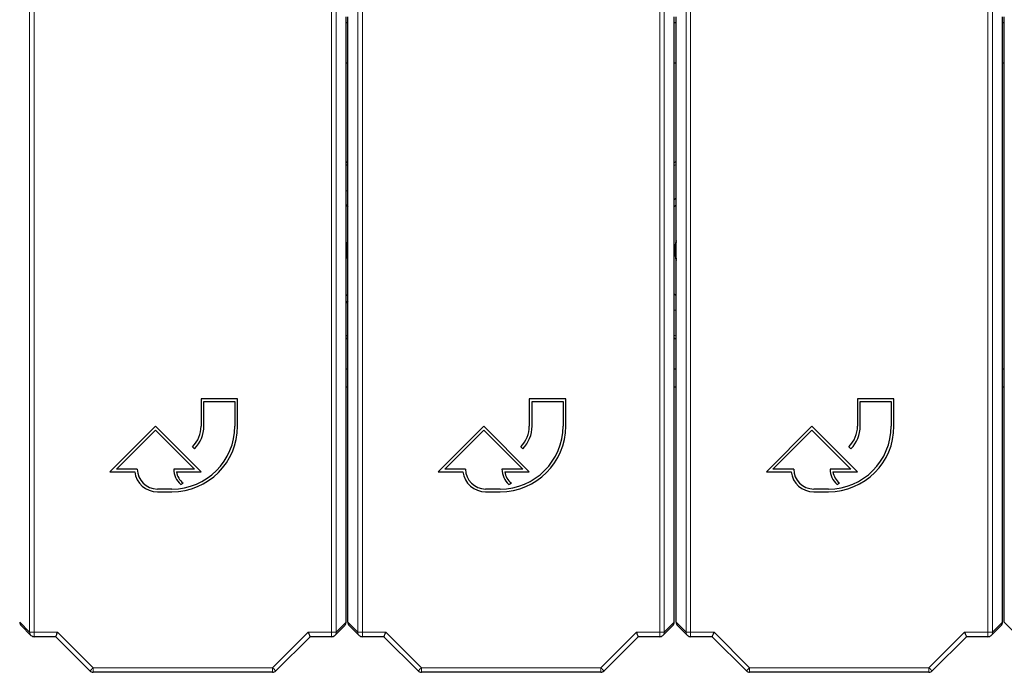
# Paper-space layout 'Blatt3' of a CAD drawing. Header units: millimetres. Extents: x 5 to 418, y 2 to 292.
# Tile 7 of 50: x 83 to 110, y 99 to 117. Entities that reach past the tile are written whole.
import ezdxf

# ---------------------------------------------------------------- set-up
doc = ezdxf.new("R2010")
doc.units = ezdxf.units.MM

psp = doc.layouts.new('Blatt3')

# ---------------------------------------------------------------- linework, layer by layer
at = {"color": 7, "linetype": 'Continuous', "lineweight": 18}
for p, q in [((82.8646, 100.4251), (82.8646, 124.0083)), ((82.9895, 124.0083), (82.9895, 100.4251)), ((91.144, 100.4251), (91.144, 124.0083)), ((91.269, 124.0083), (91.269, 100.4251)), ((91.8646, 100.4251), (91.8646, 124.0083)), ((91.9895, 124.0083), (91.9895, 100.4251)), ((100.144, 100.4251), (100.144, 124.0083)), ((100.269, 124.0083), (100.269, 100.4251)), ((100.8646, 100.4251), (100.8646, 124.0083)), ((100.9895, 124.0083), (100.9895, 100.4251)), ((109.144, 100.4251), (109.144, 124.0083)), ((109.269, 124.0083), (109.269, 100.4251)), ((91.5918, 113.2164), (91.5418, 113.2431)), ((100.5918, 113.2431), (100.5418, 113.2164)), ((91.5418, 108.537), (91.5918, 108.5637)), ((100.5418, 108.5637), (100.5918, 108.537)), ((82.5918, 100.6979), (82.8646, 100.4251)), ((91.269, 100.4251), (91.5418, 100.6979)), ((91.5918, 100.6979), (91.8646, 100.4251)), ((100.269, 100.4251), (100.5418, 100.6979)), ((100.5918, 100.6979), (100.8646, 100.4251)), ((109.269, 100.4251), (109.5418, 100.6979)), ((109.5918, 100.6979), (109.8646, 100.4251)), ((82.8646, 100.4251), (82.9895, 100.4251)), ((82.9895, 100.4251), (83.632, 100.4251)), ((82.9895, 100.3001), (82.9895, 100.4251)), ((83.632, 100.4251), (84.6071, 99.45)), ((89.5264, 99.45), (90.5015, 100.4251)), ((90.5015, 100.4251), (91.144, 100.4251)), ((91.144, 100.4251), (91.269, 100.4251)), ((91.144, 100.4251), (91.144, 100.3001)), ((91.8646, 100.4251), (91.9895, 100.4251)), ((91.9895, 100.4251), (92.632, 100.4251)), ((91.9895, 100.3001), (91.9895, 100.4251)), ((92.632, 100.4251), (93.6071, 99.45)), ((98.5264, 99.45), (99.5015, 100.4251)), ((99.5015, 100.4251), (100.144, 100.4251)), ((100.144, 100.4251), (100.144, 100.3001)), ((100.144, 100.4251), (100.269, 100.4251)), ((100.8646, 100.4251), (100.9895, 100.4251)), ((100.9895, 100.4251), (101.632, 100.4251)), ((100.9895, 100.3001), (100.9895, 100.4251)), ((101.632, 100.4251), (102.6071, 99.45)), ((107.5264, 99.45), (108.5015, 100.4251)), ((108.5015, 100.4251), (109.144, 100.4251)), ((109.144, 100.4251), (109.269, 100.4251)), ((109.144, 100.4251), (109.144, 100.3001)), ((84.6071, 99.45), (89.5264, 99.45)), ((84.6071, 99.3251), (84.6071, 99.45)), ((89.5264, 99.3251), (89.5264, 99.45)), ((93.6071, 99.45), (98.5264, 99.45)), ((93.6071, 99.3251), (93.6071, 99.45)), ((98.5264, 99.3251), (98.5264, 99.45)), ((102.6071, 99.45), (107.5264, 99.45)), ((102.6071, 99.3251), (102.6071, 99.45)), ((107.5264, 99.3251), (107.5264, 99.45))]:
    psp.add_line(p, q, dxfattribs=at)
at = {"color": 7, "linetype": 'Continuous', "lineweight": 25}
for p, q in [((91.5418, 100.6979), (91.5418, 117.2886)), ((91.5918, 100.6979), (91.5918, 117.2886)), ((100.5418, 100.6979), (100.5418, 117.2886)), ((100.5918, 100.6979), (100.5918, 117.2886)), ((109.5418, 100.6979), (109.5418, 117.2886)), ((109.5918, 100.6979), (109.5918, 117.2886)), ((91.5418, 117.1401), (91.5918, 117.1401)), ((100.5418, 117.1401), (100.5918, 117.1401)), ((109.5418, 117.1401), (109.5918, 117.1401)), ((91.5918, 116.0262), (91.5418, 116.0262)), ((100.5918, 116.0262), (100.5418, 116.0262)), ((109.5418, 116.029), (109.5918, 116.029)), ((91.5418, 113.3242), (91.5918, 113.2984)), ((100.5418, 113.2984), (100.5918, 113.3242)), ((91.5418, 112.5362), (91.5918, 112.525)), ((100.5418, 112.2733), (100.5918, 112.3275)), ((91.5418, 112.1398), (91.5918, 112.0888)), ((100.5418, 112.0888), (100.5918, 112.1398)), ((91.5918, 109.6914), (91.5418, 109.6403)), ((100.5918, 109.6403), (100.5418, 109.6914)), ((91.5918, 109.5069), (91.5418, 109.4527)), ((100.5918, 109.2439), (100.5418, 109.2551)), ((91.5918, 108.4817), (91.5418, 108.4559)), ((91.5418, 107.6401), (91.5918, 107.6401)), ((100.5418, 107.6401), (100.5918, 107.6401)), ((109.5418, 107.6401), (109.5918, 107.6401)), ((91.5918, 107.1401), (91.5418, 107.1401)), ((100.5918, 107.1401), (100.5418, 107.1401)), ((109.5918, 107.1401), (109.5418, 107.1401)), ((88.5668, 106.8228), (87.5668, 106.8228)), ((87.5668, 106.8228), (87.5668, 106.0728)), ((87.6418, 106.0728), (87.6418, 106.7478)), ((87.6418, 106.7478), (88.4918, 106.7478)), ((88.4918, 106.7478), (88.4918, 106.0728)), ((88.5668, 106.0728), (88.5668, 106.8228)), ((97.5668, 106.8228), (96.5668, 106.8228)), ((96.5668, 106.8228), (96.5668, 106.0728)), ((96.6418, 106.0728), (96.6418, 106.7478)), ((96.6418, 106.7478), (97.4918, 106.7478)), ((97.4918, 106.7478), (97.4918, 106.0728)), ((97.5668, 106.0728), (97.5668, 106.8228)), ((106.5668, 106.8228), (105.5668, 106.8228)), ((105.5668, 106.8228), (105.5668, 106.0728)), ((105.6418, 106.0728), (105.6418, 106.7478)), ((105.6418, 106.7478), (106.4918, 106.7478)), ((106.4918, 106.7478), (106.4918, 106.0728)), ((106.5668, 106.0728), (106.5668, 106.8228)), ((86.3168, 106.0728), (85.0668, 104.8228)), ((85.2479, 104.8978), (86.3168, 105.9668)), ((87.5668, 104.8228), (86.3168, 106.0728)), ((86.3168, 105.9668), (87.3857, 104.8978)), ((95.3168, 106.0728), (94.0668, 104.8228)), ((94.2479, 104.8978), (95.3168, 105.9668)), ((96.5668, 104.8228), (95.3168, 106.0728)), ((95.3168, 105.9668), (96.3857, 104.8978)), ((104.3168, 106.0728), (103.0668, 104.8228)), ((103.2479, 104.8978), (104.3168, 105.9668)), ((105.5668, 104.8228), (104.3168, 106.0728)), ((104.3168, 105.9668), (105.3857, 104.8978)), ((87.3325, 105.5071), (87.3855, 105.4541)), ((96.3325, 105.5071), (96.3855, 105.4541)), ((105.3325, 105.5071), (105.3855, 105.4541)), ((85.0668, 104.8228), (85.7463, 104.8228)), ((85.8168, 104.8978), (85.2479, 104.8978)), ((87.3857, 104.8978), (86.8168, 104.8978)), ((86.8914, 104.8228), (87.5668, 104.8228)), ((94.0668, 104.8228), (94.7463, 104.8228)), ((94.8168, 104.8978), (94.2479, 104.8978)), ((96.3857, 104.8978), (95.8168, 104.8978)), ((95.8914, 104.8228), (96.5668, 104.8228)), ((103.0668, 104.8228), (103.7463, 104.8228)), ((103.8168, 104.8978), (103.2479, 104.8978)), ((105.3857, 104.8978), (104.8168, 104.8978)), ((104.8914, 104.8228), (105.5668, 104.8228)), ((87.0065, 104.4737), (87.0736, 104.5072)), ((96.0065, 104.4737), (96.0736, 104.5072)), ((105.0065, 104.4737), (105.0736, 104.5072)), ((86.7668, 104.3478), (86.3668, 104.3478)), ((86.3668, 104.2728), (86.7668, 104.2728)), ((95.7668, 104.3478), (95.3668, 104.3478)), ((95.3668, 104.2728), (95.7668, 104.2728)), ((104.7668, 104.3478), (104.3668, 104.3478)), ((104.3668, 104.2728), (104.7668, 104.2728)), ((82.6284, 100.6095), (82.9012, 100.3367)), ((91.2324, 100.3367), (91.5052, 100.6095)), ((91.6284, 100.6095), (91.9012, 100.3367)), ((100.2324, 100.3367), (100.5052, 100.6095)), ((100.6284, 100.6095), (100.9012, 100.3367)), ((109.2324, 100.3367), (109.5052, 100.6095)), ((83.5803, 100.3001), (82.9895, 100.3001)), ((84.5188, 99.3617), (83.5803, 100.3001)), ((90.5533, 100.3001), (89.6148, 99.3617)), ((91.144, 100.3001), (90.5533, 100.3001)), ((92.5803, 100.3001), (91.9895, 100.3001)), ((93.5188, 99.3617), (92.5803, 100.3001)), ((99.5533, 100.3001), (98.6148, 99.3617)), ((100.144, 100.3001), (99.5533, 100.3001)), ((101.5803, 100.3001), (100.9895, 100.3001)), ((102.5188, 99.3617), (101.5803, 100.3001)), ((108.5533, 100.3001), (107.6148, 99.3617)), ((109.144, 100.3001), (108.5533, 100.3001)), ((89.5264, 99.3251), (84.6071, 99.3251)), ((98.5264, 99.3251), (93.6071, 99.3251)), ((107.5264, 99.3251), (102.6071, 99.3251))]:
    psp.add_line(p, q, dxfattribs=at)
at = {"color": 7, "linetype": 'Continuous', "lineweight": 25, "flags": 128}
for points in [[(91.5418, 110.6116), (91.573, 110.8979), (91.5418, 111.1685)], [(100.5918, 111.1388), (100.5671, 110.9185), (100.5918, 110.6413)], [(100.5918, 108.4559), (100.5688, 108.4676), (100.5418, 108.4817)], [(83.5803, 100.3001), (83.5809, 100.3017), (83.5832, 100.3071), (83.5869, 100.3161), (83.5921, 100.3286), (83.5985, 100.344), (83.6059, 100.362), (83.6142, 100.3819), (83.623, 100.4032), (83.632, 100.4251)], [(90.5015, 100.4251), (90.5106, 100.4032), (90.5194, 100.3819), (90.5277, 100.362), (90.5351, 100.344), (90.5415, 100.3286), (90.5467, 100.3161), (90.5504, 100.3071), (90.5526, 100.3017), (90.5533, 100.3001)], [(92.5803, 100.3001), (92.5809, 100.3017), (92.5832, 100.3071), (92.5869, 100.3161), (92.5921, 100.3286), (92.5985, 100.344), (92.6059, 100.362), (92.6142, 100.3819), (92.623, 100.4032), (92.632, 100.4251)], [(99.5015, 100.4251), (99.5106, 100.4032), (99.5194, 100.3819), (99.5277, 100.362), (99.5351, 100.344), (99.5415, 100.3286), (99.5467, 100.3161), (99.5504, 100.3071), (99.5526, 100.3017), (99.5533, 100.3001)], [(101.5803, 100.3001), (101.5809, 100.3017), (101.5832, 100.3071), (101.5869, 100.3161), (101.5921, 100.3286), (101.5985, 100.344), (101.6059, 100.362), (101.6142, 100.3819), (101.623, 100.4032), (101.632, 100.4251)], [(108.5015, 100.4251), (108.5106, 100.4032), (108.5194, 100.3819), (108.5277, 100.362), (108.5351, 100.344), (108.5415, 100.3286), (108.5467, 100.3161), (108.5504, 100.3071), (108.5526, 100.3017), (108.5533, 100.3001)]]:
    psp.add_lwpolyline(points, dxfattribs=at)
at = {"color": 7, "linetype": 'Continuous', "lineweight": 18, "flags": 128}
for points in [[(84.5188, 99.3617), (84.5202, 99.3631), (84.525, 99.3679), (84.5331, 99.376), (84.5441, 99.387), (84.5575, 99.4005), (84.573, 99.4159), (84.5897, 99.4326), (84.6071, 99.45)], [(89.6148, 99.3617), (89.6134, 99.3631), (89.6085, 99.3679), (89.6005, 99.376), (89.5895, 99.387), (89.576, 99.4005), (89.5606, 99.4159), (89.5439, 99.4326), (89.5264, 99.45)], [(93.5188, 99.3617), (93.5202, 99.3631), (93.525, 99.3679), (93.5331, 99.376), (93.5441, 99.387), (93.5575, 99.4005), (93.573, 99.4159), (93.5897, 99.4326), (93.6071, 99.45)], [(98.6148, 99.3617), (98.6134, 99.3631), (98.6085, 99.3679), (98.6005, 99.376), (98.5895, 99.387), (98.576, 99.4005), (98.5606, 99.4159), (98.5439, 99.4326), (98.5264, 99.45)], [(102.5188, 99.3617), (102.5202, 99.3631), (102.525, 99.3679), (102.5331, 99.376), (102.5441, 99.387), (102.5575, 99.4005), (102.573, 99.4159), (102.5897, 99.4326), (102.6071, 99.45)], [(107.6148, 99.3617), (107.6134, 99.3631), (107.6085, 99.3679), (107.6005, 99.376), (107.5895, 99.387), (107.576, 99.4005), (107.5606, 99.4159), (107.5439, 99.4326), (107.5264, 99.45)]]:
    psp.add_lwpolyline(points, dxfattribs=at)
at = {"color": 7, "linetype": 'Continuous', "lineweight": 25}
for centre, radius, start, end in [((90.3168, 110.8901), 1.25, 348.52166, 11.47834), ((101.8168, 110.8901), 1.2563, 167.19354, 192.80646), ((86.7668, 106.0728), 1.8, 270, 0), ((86.7668, 106.0728), 1.725, 270, 0), ((86.7668, 106.0728), 0.8, 315, 0), ((86.7668, 106.0728), 0.875, 315, 0), ((95.7668, 106.0728), 1.8, 270, 0), ((95.7668, 106.0728), 1.725, 270, 0), ((95.7668, 106.0728), 0.8, 315, 0), ((95.7668, 106.0728), 0.875, 315, 0), ((104.7668, 106.0728), 1.8, 270, 0), ((104.7668, 106.0728), 1.725, 270, 0), ((104.7668, 106.0728), 0.8, 315, 0), ((104.7668, 106.0728), 0.875, 315, 0), ((86.3668, 104.8978), 0.625, 186.8921, 270), ((86.3668, 104.8978), 0.55, 180, 270), ((87.3857, 104.8978), 0.5689, 180, 228.19891), ((87.3857, 104.8978), 0.5, 188.62693, 231.37356), ((95.3668, 104.8978), 0.625, 186.8921, 270), ((95.3668, 104.8978), 0.55, 180, 270), ((96.3857, 104.8978), 0.5689, 180, 228.19891), ((96.3857, 104.8978), 0.5, 188.62693, 231.37356), ((104.3668, 104.8978), 0.625, 186.8921, 270), ((104.3668, 104.8978), 0.55, 180, 270), ((105.3857, 104.8978), 0.5689, 180, 228.19891), ((105.3857, 104.8978), 0.5, 188.62693, 231.37356), ((82.9895, 100.4251), 0.125, 225, 270), ((91.144, 100.4251), 0.125, 270, 315), ((91.9895, 100.4251), 0.125, 225, 270), ((100.144, 100.4251), 0.125, 270, 315), ((100.9895, 100.4251), 0.125, 225, 270), ((109.144, 100.4251), 0.125, 270, 315), ((84.6071, 99.45), 0.125, 225, 270), ((89.5264, 99.45), 0.125, 270, 315), ((93.6071, 99.45), 0.125, 225, 270), ((98.5264, 99.45), 0.125, 270, 315), ((102.6071, 99.45), 0.125, 225, 270), ((107.5264, 99.45), 0.125, 270, 315)]:
    psp.add_arc(centre, radius, start, end, dxfattribs=at)
at = {"color": 7, "linetype": 'Continuous', "lineweight": 18}
for centre, start, end in [((82.9895, 100.4251), 179.98019, 224.99969), ((91.1441, 100.4251), 315.00118, 0.01843), ((91.9895, 100.4251), 179.98082, 224.99906), ((100.1441, 100.4251), 315.00078, 0.01935), ((100.9895, 100.4251), 179.98099, 224.99889), ((109.1441, 100.4251), 315.00031, 0.01981)]:
    psp.add_arc(centre, 0.1249, start, end, dxfattribs=at)
at = {"color": 7, "linetype": 'Continuous', "lineweight": 25}
for centre, major_axis, start_param, end_param in [((82.7168, 100.6979), (0.0884, -0.0884), 3.9268385, 4.712389), ((91.4168, 100.6979), (-0.0884, -0.0884), 1.5707963, 2.3563468), ((91.7168, 100.6979), (0.0884, -0.0884), 3.9268385, 4.712389), ((100.4168, 100.6979), (-0.0884, -0.0884), 1.5707963, 2.3563468), ((100.7168, 100.6979), (0.0884, -0.0884), 3.9268385, 4.712389), ((109.4168, 100.6979), (-0.0884, -0.0884), 1.5707963, 2.3563468)]:
    psp.add_ellipse(centre, major_axis=major_axis, ratio=0.9996955, start_param=start_param, end_param=end_param, dxfattribs=at)

doc.saveas('drawing.dxf')
